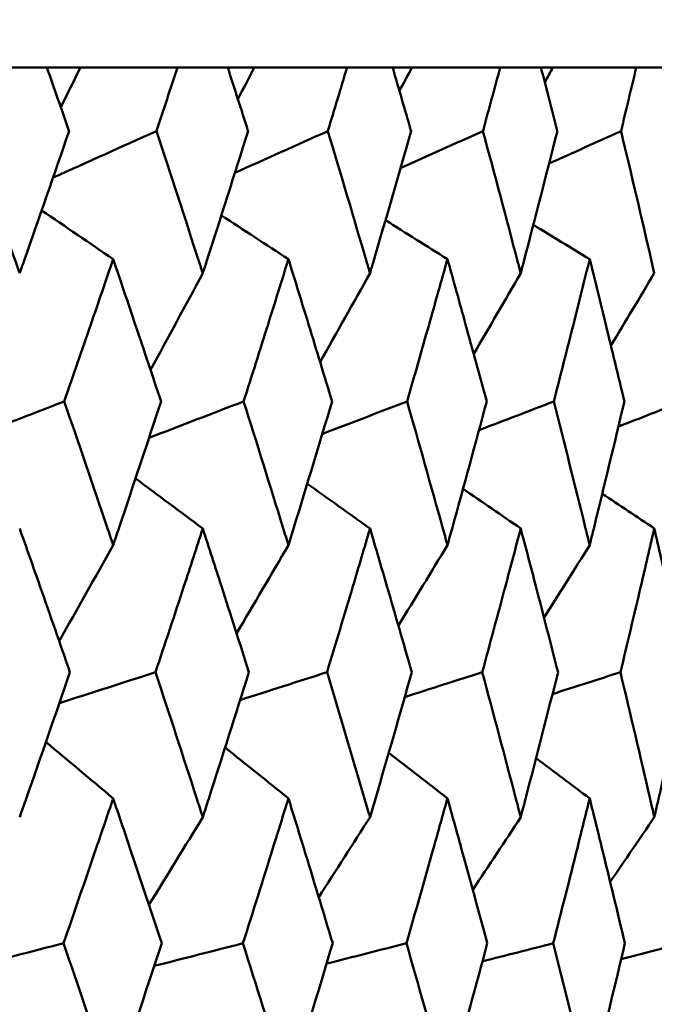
# Model space of a CAD drawing. Header units: millimetres. Extents: x 172 to 1631, y 500 to 2693.
# Tile 61 of 218: x 449.92 to 452.51, y 734.87 to 738.89. Entities that reach past the tile are written whole.
import ezdxf

# ---------------------------------------------------------------- set-up
doc = ezdxf.new("R2010")
doc.units = ezdxf.units.MM
doc.header["$LTSCALE"] = 10
doc.layers.add('Widoczne (ISO)', color=7, linetype='Continuous', lineweight=50)

msp = doc.modelspace()

# ---------------------------------------------------------------- linework, layer by layer
at = {"layer": 'Widoczne (ISO)'}
for p, q in [((450.0277, 738.6986), (449.8039, 738.6986)), ((450.0277, 738.6986), (450.1648, 738.6986)), ((450.1648, 738.6986), (450.5614, 738.6986)), ((450.767, 738.6986), (450.5614, 738.6986)), ((450.767, 738.6986), (450.8752, 738.6986)), ((450.8752, 738.6986), (451.2545, 738.6986)), ((451.4411, 738.6986), (451.2545, 738.6986)), ((451.4411, 738.6986), (451.5199, 738.6986)), ((451.5199, 738.6986), (451.8804, 738.6986)), ((452.0473, 738.6986), (451.8804, 738.6986)), ((452.0473, 738.6986), (452.0965, 738.6986)), ((452.0965, 738.6986), (452.4366, 738.6986)), ((452.5831, 738.6986), (452.4366, 738.6986))]:
    msp.add_line(p, q, dxfattribs=at)
msp.add_circle((434.2343, 768.6986), 50, dxfattribs=at)
for points, knots in [([(450.1184, 738.4393), (450.1182, 738.4399), (450.1181, 738.4404), (450.088, 738.5268), (450.0579, 738.6127), (450.0277, 738.6986)], [0.02951568, 0.02951568, 0.02951568, 0.02951568, 0.02969929, 0.02969929, 0.05939589, 0.05939589, 0.05939589, 0.05939589]), ([(450.5614, 738.6986), (450.533, 738.6127), (450.5044, 738.5268), (450.4755, 738.4404), (450.4754, 738.4399), (450.4752, 738.4393)], [0, 0, 0, 0, 0.02969567, 0.02969567, 0.02988021, 0.02988021, 0.02988021, 0.02988021]), ([(450.8502, 738.4393), (450.85, 738.4399), (450.8498, 738.4404), (450.8223, 738.5268), (450.7947, 738.6127), (450.767, 738.6986)], [0.02951568, 0.02951568, 0.02951568, 0.02951568, 0.02969929, 0.02969929, 0.05939589, 0.05939589, 0.05939589, 0.05939589]), ([(451.2545, 738.6986), (451.2286, 738.6127), (451.2026, 738.5268), (451.1763, 738.4404), (451.1762, 738.4399), (451.176, 738.4393)], [0, 0, 0, 0, 0.02969567, 0.02969567, 0.02988021, 0.02988021, 0.02988021, 0.02988021]), ([(451.5163, 738.4393), (451.5162, 738.4399), (451.516, 738.4404), (451.4911, 738.5268), (451.4662, 738.6127), (451.4411, 738.6986)], [0.02951568, 0.02951568, 0.02951568, 0.02951568, 0.02969929, 0.02969929, 0.05939589, 0.05939589, 0.05939589, 0.05939589]), ([(451.8804, 738.6986), (451.8572, 738.6127), (451.8339, 738.5268), (451.8103, 738.4404), (451.8101, 738.4399), (451.81, 738.4393)], [0, 0, 0, 0, 0.02969567, 0.02969567, 0.02988021, 0.02988021, 0.02988021, 0.02988021]), ([(452.1143, 738.4393), (452.1142, 738.4399), (452.114, 738.4404), (452.0918, 738.5268), (452.0696, 738.6127), (452.0473, 738.6986)], [0.02951568, 0.02951568, 0.02951568, 0.02951568, 0.02969929, 0.02969929, 0.05939589, 0.05939589, 0.05939589, 0.05939589]), ([(452.4366, 738.6986), (452.4162, 738.6127), (452.3957, 738.5268), (452.3749, 738.4404), (452.3747, 738.4399), (452.3746, 738.4393)], [0, 0, 0, 0, 0.02969567, 0.02969567, 0.02988021, 0.02988021, 0.02988021, 0.02988021]), ([(449.7103, 738.4393), (449.7738, 738.262), (449.8368, 738.0847), (449.905, 737.891), (449.9107, 737.8746), (449.9165, 737.8583)], [0.0297954, 0.0297954, 0.0297954, 0.0297954, 0.09092493, 0.09092493, 0.09655955, 0.09655955, 0.09655955, 0.09655955]), ([(449.9165, 737.8583), (449.9222, 737.8745), (449.9279, 737.8908), (449.9958, 738.0845), (450.0574, 738.2619), (450.1184, 738.4393)], [0.0853813, 0.0853813, 0.0853813, 0.0853813, 0.09097809, 0.09097809, 0.15214536, 0.15214536, 0.15214536, 0.15214536]), ([(450.4752, 738.4393), (450.5338, 738.262), (450.5917, 738.0847), (450.6543, 737.891), (450.6596, 737.8746), (450.6649, 737.8583)], [0.0297954, 0.0297954, 0.0297954, 0.0297954, 0.09092493, 0.09092493, 0.09655955, 0.09655955, 0.09655955, 0.09655955]), ([(450.6649, 737.8583), (450.6701, 737.8745), (450.6754, 737.8908), (450.7377, 738.0845), (450.7943, 738.2619), (450.8502, 738.4393)], [0.0853813, 0.0853813, 0.0853813, 0.0853813, 0.09097809, 0.09097809, 0.15214536, 0.15214536, 0.15214536, 0.15214536]), ([(451.176, 738.4393), (451.2294, 738.262), (451.2821, 738.0847), (451.3389, 737.891), (451.3437, 737.8746), (451.3485, 737.8583)], [0.0297954, 0.0297954, 0.0297954, 0.0297954, 0.09092493, 0.09092493, 0.09655955, 0.09655955, 0.09655955, 0.09655955]), ([(451.3485, 737.8583), (451.3532, 737.8745), (451.358, 737.8908), (451.4146, 738.0845), (451.4658, 738.2619), (451.5163, 738.4393)], [0.0853813, 0.0853813, 0.0853813, 0.0853813, 0.09097809, 0.09097809, 0.15214536, 0.15214536, 0.15214536, 0.15214536]), ([(451.81, 738.4393), (451.8579, 738.262), (451.9051, 738.0847), (451.956, 737.891), (451.9603, 737.8746), (451.9645, 737.8583)], [0.0297954, 0.0297954, 0.0297954, 0.0297954, 0.09092493, 0.09092493, 0.09655955, 0.09655955, 0.09655955, 0.09655955]), ([(451.9645, 737.8583), (451.9688, 737.8745), (451.973, 737.8908), (452.0236, 738.0845), (452.0693, 738.2619), (452.1143, 738.4393)], [0.0853813, 0.0853813, 0.0853813, 0.0853813, 0.09097809, 0.09097809, 0.15214536, 0.15214536, 0.15214536, 0.15214536]), ([(452.3746, 738.4393), (452.4169, 738.262), (452.4585, 738.0847), (452.5031, 737.891), (452.5069, 737.8746), (452.5106, 737.8583)], [0.0297954, 0.0297954, 0.0297954, 0.0297954, 0.09092493, 0.09092493, 0.09655955, 0.09655955, 0.09655955, 0.09655955]), ([(450.2986, 737.916), (450.2683, 737.8271), (450.2379, 737.7382), (450.1713, 737.5444), (450.135, 737.4396), (450.0986, 737.3347)], [0.03078053, 0.03078053, 0.03078053, 0.03078053, 0.06149921, 0.06149921, 0.09773041, 0.09773041, 0.09773041, 0.09773041]), ([(450.4942, 737.3347), (450.4594, 737.4395), (450.4243, 737.5444), (450.359, 737.7382), (450.3289, 737.8271), (450.2986, 737.916)], [0.02528165, 0.02528165, 0.02528165, 0.02528165, 0.06150593, 0.06150593, 0.09223152, 0.09223152, 0.09223152, 0.09223152]), ([(451.015, 737.916), (450.9873, 737.8271), (450.9595, 737.7382), (450.8986, 737.5444), (450.8654, 737.4396), (450.832, 737.3347)], [0.03078053, 0.03078053, 0.03078053, 0.03078053, 0.06149921, 0.06149921, 0.09773041, 0.09773041, 0.09773041, 0.09773041]), ([(451.1934, 737.3347), (451.1616, 737.4395), (451.1296, 737.5444), (451.0701, 737.7382), (451.0426, 737.8271), (451.015, 737.916)], [0.02528165, 0.02528165, 0.02528165, 0.02528165, 0.06150593, 0.06150593, 0.09223152, 0.09223152, 0.09223152, 0.09223152]), ([(451.6651, 737.916), (451.6402, 737.8271), (451.6151, 737.7382), (451.5601, 737.5444), (451.5301, 737.4396), (451.4999, 737.3347)], [0.03078053, 0.03078053, 0.03078053, 0.03078053, 0.06149921, 0.06149921, 0.09773041, 0.09773041, 0.09773041, 0.09773041]), ([(451.8256, 737.3347), (451.7971, 737.4395), (451.7683, 737.5444), (451.7148, 737.7382), (451.69, 737.8271), (451.6651, 737.916)], [0.02528165, 0.02528165, 0.02528165, 0.02528165, 0.06150593, 0.06150593, 0.09223152, 0.09223152, 0.09223152, 0.09223152]), ([(452.2465, 737.916), (452.2244, 737.8271), (452.2021, 737.7382), (452.1532, 737.5444), (452.1266, 737.4396), (452.0996, 737.3347)], [0.03078053, 0.03078053, 0.03078053, 0.03078053, 0.06149921, 0.06149921, 0.09773041, 0.09773041, 0.09773041, 0.09773041]), ([(452.3883, 737.3347), (452.3632, 737.4395), (452.3378, 737.5444), (452.2905, 737.7382), (452.2686, 737.8271), (452.2465, 737.916)], [0.02528165, 0.02528165, 0.02528165, 0.02528165, 0.06150593, 0.06150593, 0.09223152, 0.09223152, 0.09223152, 0.09223152]), ([(450.0986, 737.3347), (450.1576, 737.1632), (450.2161, 736.9916), (450.2823, 736.7958), (450.2904, 736.7716), (450.2986, 736.7473)], [0.02983351, 0.02983351, 0.02983351, 0.02983351, 0.0889495, 0.0889495, 0.09731113, 0.09731113, 0.09731113, 0.09731113]), ([(450.2986, 736.7473), (450.3067, 736.7715), (450.3149, 736.7956), (450.3806, 736.9914), (450.4377, 737.1631), (450.4942, 737.3347)], [0.0806421, 0.0806421, 0.0806421, 0.0806421, 0.08897282, 0.08897282, 0.14811965, 0.14811965, 0.14811965, 0.14811965]), ([(450.832, 737.3347), (450.8861, 737.1632), (450.9396, 736.9916), (451, 736.7958), (451.0075, 736.7716), (451.015, 736.7473)], [0.02983351, 0.02983351, 0.02983351, 0.02983351, 0.0889495, 0.0889495, 0.09731113, 0.09731113, 0.09731113, 0.09731113]), ([(451.015, 736.7473), (451.0224, 736.7715), (451.0298, 736.7956), (451.0899, 736.9914), (451.1419, 737.1631), (451.1934, 737.3347)], [0.0806421, 0.0806421, 0.0806421, 0.0806421, 0.08897282, 0.08897282, 0.14811965, 0.14811965, 0.14811965, 0.14811965]), ([(451.4999, 737.3347), (451.5488, 737.1632), (451.5972, 736.9916), (451.6517, 736.7958), (451.6584, 736.7716), (451.6651, 736.7473)], [0.02983351, 0.02983351, 0.02983351, 0.02983351, 0.0889495, 0.0889495, 0.09731113, 0.09731113, 0.09731113, 0.09731113]), ([(451.6651, 736.7473), (451.6718, 736.7715), (451.6785, 736.7956), (451.7326, 736.9914), (451.7794, 737.1631), (451.8256, 737.3347)], [0.0806421, 0.0806421, 0.0806421, 0.0806421, 0.08897282, 0.08897282, 0.14811965, 0.14811965, 0.14811965, 0.14811965]), ([(452.0996, 737.3347), (452.1432, 737.1632), (452.1862, 736.9916), (452.2345, 736.7958), (452.2405, 736.7716), (452.2465, 736.7473)], [0.02983351, 0.02983351, 0.02983351, 0.02983351, 0.0889495, 0.0889495, 0.09731113, 0.09731113, 0.09731113, 0.09731113]), ([(452.2465, 736.7473), (452.2524, 736.7715), (452.2583, 736.7956), (452.3062, 736.9914), (452.3476, 737.1631), (452.3883, 737.3347)], [0.0806421, 0.0806421, 0.0806421, 0.0806421, 0.08897282, 0.08897282, 0.14811965, 0.14811965, 0.14811965, 0.14811965]), ([(450.1221, 736.2282), (450.0815, 736.3455), (450.0406, 736.4629), (449.9719, 736.6587), (449.9442, 736.7372), (449.9165, 736.8156)], [0.02104899, 0.02104899, 0.02104899, 0.02104899, 0.0615671, 0.0615671, 0.08866561, 0.08866561, 0.08866561, 0.08866561]), ([(450.6649, 736.8156), (450.6394, 736.7372), (450.6138, 736.6587), (450.5495, 736.4629), (450.5107, 736.3455), (450.4717, 736.2282)], [0.03448054, 0.03448054, 0.03448054, 0.03448054, 0.06157222, 0.06157222, 0.10209717, 0.10209717, 0.10209717, 0.10209717]), ([(450.8535, 736.2282), (450.8163, 736.3455), (450.7788, 736.4629), (450.7158, 736.6587), (450.6904, 736.7372), (450.6649, 736.8156)], [0.02104899, 0.02104899, 0.02104899, 0.02104899, 0.0615671, 0.0615671, 0.08866561, 0.08866561, 0.08866561, 0.08866561]), ([(451.3485, 736.8156), (451.3253, 736.7372), (451.3021, 736.6587), (451.2437, 736.4629), (451.2084, 736.3455), (451.1728, 736.2282)], [0.03448054, 0.03448054, 0.03448054, 0.03448054, 0.06157222, 0.06157222, 0.10209717, 0.10209717, 0.10209717, 0.10209717]), ([(451.5194, 736.2282), (451.4857, 736.3455), (451.4518, 736.4629), (451.3947, 736.6587), (451.3716, 736.7372), (451.3485, 736.8156)], [0.02104899, 0.02104899, 0.02104899, 0.02104899, 0.0615671, 0.0615671, 0.08866561, 0.08866561, 0.08866561, 0.08866561]), ([(451.9645, 736.8156), (451.9438, 736.7372), (451.923, 736.6587), (451.8707, 736.4629), (451.8391, 736.3455), (451.8071, 736.2282)], [0.03448054, 0.03448054, 0.03448054, 0.03448054, 0.06157222, 0.06157222, 0.10209717, 0.10209717, 0.10209717, 0.10209717]), ([(452.117, 736.2282), (452.087, 736.3455), (452.0568, 736.4629), (452.0058, 736.6587), (451.9852, 736.7372), (451.9645, 736.8156)], [0.02104899, 0.02104899, 0.02104899, 0.02104899, 0.0615671, 0.0615671, 0.08866561, 0.08866561, 0.08866561, 0.08866561]), ([(452.5106, 736.8156), (452.4925, 736.7372), (452.4741, 736.6587), (452.4281, 736.4629), (452.4003, 736.3455), (452.3721, 736.2282)], [0.03448054, 0.03448054, 0.03448054, 0.03448054, 0.06157222, 0.06157222, 0.10209717, 0.10209717, 0.10209717, 0.10209717]), ([(452.644, 736.2282), (452.6179, 736.3455), (452.5915, 736.4629), (452.5468, 736.6587), (452.5288, 736.7372), (452.5106, 736.8156)], [0.02104899, 0.02104899, 0.02104899, 0.02104899, 0.0615671, 0.0615671, 0.08866561, 0.08866561, 0.08866561, 0.08866561]), ([(449.9165, 735.6359), (449.9253, 735.661), (449.9341, 735.6862), (450.0032, 735.8836), (450.0629, 736.0559), (450.1221, 736.2282)], [0.07597559, 0.07597559, 0.07597559, 0.07597559, 0.08464777, 0.08464777, 0.14401425, 0.14401425, 0.14401425, 0.14401425]), ([(450.4717, 736.2282), (450.5285, 736.056), (450.5848, 735.8838), (450.6486, 735.6863), (450.6568, 735.6611), (450.6649, 735.6359)], [0.02530969, 0.02530969, 0.02530969, 0.02530969, 0.08465152, 0.08465152, 0.09334823, 0.09334823, 0.09334823, 0.09334823]), ([(450.6649, 735.6359), (450.673, 735.661), (450.6811, 735.6862), (450.7446, 735.8836), (450.7993, 736.0559), (450.8535, 736.2282)], [0.07597559, 0.07597559, 0.07597559, 0.07597559, 0.08464777, 0.08464777, 0.14401425, 0.14401425, 0.14401425, 0.14401425]), ([(451.1728, 736.2282), (451.2246, 736.056), (451.2758, 735.8838), (451.3337, 735.6863), (451.3411, 735.6611), (451.3485, 735.6359)], [0.02530969, 0.02530969, 0.02530969, 0.02530969, 0.08465152, 0.08465152, 0.09334823, 0.09334823, 0.09334823, 0.09334823]), ([(451.3485, 735.6359), (451.3559, 735.661), (451.3632, 735.6862), (451.4208, 735.8836), (451.4704, 736.0559), (451.5194, 736.2282)], [0.07597559, 0.07597559, 0.07597559, 0.07597559, 0.08464777, 0.08464777, 0.14401425, 0.14401425, 0.14401425, 0.14401425]), ([(451.8071, 736.2282), (451.8536, 736.056), (451.8995, 735.8838), (451.9513, 735.6863), (451.9579, 735.6611), (451.9645, 735.6359)], [0.02530969, 0.02530969, 0.02530969, 0.02530969, 0.08465152, 0.08465152, 0.09334823, 0.09334823, 0.09334823, 0.09334823]), ([(451.9645, 735.6359), (451.9711, 735.661), (451.9777, 735.6862), (452.0291, 735.8836), (452.0734, 736.0559), (452.117, 736.2282)], [0.07597559, 0.07597559, 0.07597559, 0.07597559, 0.08464777, 0.08464777, 0.14401425, 0.14401425, 0.14401425, 0.14401425]), ([(452.3721, 736.2282), (452.4131, 736.056), (452.4535, 735.8838), (452.499, 735.6863), (452.5048, 735.6611), (452.5106, 735.6359)], [0.02530969, 0.02530969, 0.02530969, 0.02530969, 0.08465152, 0.08465152, 0.09334823, 0.09334823, 0.09334823, 0.09334823]), ([(452.5106, 735.6359), (452.5164, 735.661), (452.5222, 735.6862), (452.5673, 735.8836), (452.606, 736.0559), (452.644, 736.2282)], [0.07597559, 0.07597559, 0.07597559, 0.07597559, 0.08464777, 0.08464777, 0.14401425, 0.14401425, 0.14401425, 0.14401425]), ([(450.2986, 735.7129), (450.2757, 735.6452), (450.2526, 735.5776), (450.1852, 735.3802), (450.1405, 735.2504), (450.0956, 735.1207)], [0.03825175, 0.03825175, 0.03825175, 0.03825175, 0.06160817, 0.06160817, 0.10638617, 0.10638617, 0.10638617, 0.10638617]), ([(450.4971, 735.1207), (450.4541, 735.2504), (450.4108, 735.3801), (450.3444, 735.5775), (450.3216, 735.6452), (450.2986, 735.7129)], [0.01681985, 0.01681985, 0.01681985, 0.01681985, 0.06159108, 0.06159108, 0.08495433, 0.08495433, 0.08495433, 0.08495433]), ([(451.015, 735.7129), (450.994, 735.6452), (450.973, 735.5776), (450.9113, 735.3802), (450.8704, 735.2504), (450.8292, 735.1207)], [0.03825175, 0.03825175, 0.03825175, 0.03825175, 0.06160817, 0.06160817, 0.10638617, 0.10638617, 0.10638617, 0.10638617]), ([(451.196, 735.1207), (451.1568, 735.2504), (451.1174, 735.3801), (451.0568, 735.5775), (451.0359, 735.6452), (451.015, 735.7129)], [0.01681985, 0.01681985, 0.01681985, 0.01681985, 0.06159108, 0.06159108, 0.08495433, 0.08495433, 0.08495433, 0.08495433]), ([(451.6651, 735.7129), (451.6462, 735.6452), (451.6272, 735.5776), (451.5716, 735.3802), (451.5347, 735.2504), (451.4974, 735.1207)], [0.03825175, 0.03825175, 0.03825175, 0.03825175, 0.06160817, 0.06160817, 0.10638617, 0.10638617, 0.10638617, 0.10638617]), ([(451.8279, 735.1207), (451.7928, 735.2504), (451.7573, 735.3801), (451.7028, 735.5775), (451.684, 735.6452), (451.6651, 735.7129)], [0.01681985, 0.01681985, 0.01681985, 0.01681985, 0.06159108, 0.06159108, 0.08495433, 0.08495433, 0.08495433, 0.08495433]), ([(452.2465, 735.7129), (452.2297, 735.6452), (452.2129, 735.5776), (452.1635, 735.3802), (452.1306, 735.2504), (452.0974, 735.1207)], [0.03825175, 0.03825175, 0.03825175, 0.03825175, 0.06160817, 0.06160817, 0.10638617, 0.10638617, 0.10638617, 0.10638617]), ([(452.3904, 735.1207), (452.3594, 735.2504), (452.3281, 735.3801), (452.2799, 735.5775), (452.2632, 735.6452), (452.2465, 735.7129)], [0.01681985, 0.01681985, 0.01681985, 0.01681985, 0.06159108, 0.06159108, 0.08495433, 0.08495433, 0.08495433, 0.08495433]), ([(450.0956, 735.1207), (450.1552, 734.9477), (450.2142, 734.7747), (450.2813, 734.5761), (450.29, 734.5505), (450.2986, 734.5249)], [0.02053386, 0.02053386, 0.02053386, 0.02053386, 0.08016461, 0.08016461, 0.08898694, 0.08898694, 0.08898694, 0.08898694]), ([(450.2986, 734.5249), (450.3072, 734.5504), (450.3158, 734.576), (450.3825, 734.7746), (450.4401, 734.9476), (450.4971, 735.1207)], [0.07138254, 0.07138254, 0.07138254, 0.07138254, 0.08018544, 0.08018544, 0.13983561, 0.13983561, 0.13983561, 0.13983561]), ([(450.8292, 735.1207), (450.8838, 734.9477), (450.9379, 734.7747), (450.9992, 734.5761), (451.0071, 734.5505), (451.015, 734.5249)], [0.02053386, 0.02053386, 0.02053386, 0.02053386, 0.08016461, 0.08016461, 0.08898694, 0.08898694, 0.08898694, 0.08898694]), ([(451.015, 734.5249), (451.0228, 734.5504), (451.0307, 734.576), (451.0916, 734.7746), (451.1441, 734.9476), (451.196, 735.1207)], [0.07138254, 0.07138254, 0.07138254, 0.07138254, 0.08018544, 0.08018544, 0.13983561, 0.13983561, 0.13983561, 0.13983561]), ([(451.4974, 735.1207), (451.5468, 734.9477), (451.5956, 734.7747), (451.6509, 734.5761), (451.658, 734.5505), (451.6651, 734.5249)], [0.02053386, 0.02053386, 0.02053386, 0.02053386, 0.08016461, 0.08016461, 0.08898694, 0.08898694, 0.08898694, 0.08898694]), ([(451.6651, 734.5249), (451.6722, 734.5504), (451.6793, 734.576), (451.7342, 734.7746), (451.7813, 734.9476), (451.8279, 735.1207)], [0.07138254, 0.07138254, 0.07138254, 0.07138254, 0.08018544, 0.08018544, 0.13983561, 0.13983561, 0.13983561, 0.13983561]), ([(452.0974, 735.1207), (452.1414, 734.9477), (452.1848, 734.7747), (452.2339, 734.5761), (452.2402, 734.5505), (452.2465, 734.5249)], [0.02053386, 0.02053386, 0.02053386, 0.02053386, 0.08016461, 0.08016461, 0.08898694, 0.08898694, 0.08898694, 0.08898694]), ([(452.2465, 734.5249), (452.2527, 734.5504), (452.259, 734.576), (452.3076, 734.7746), (452.3493, 734.9476), (452.3904, 735.1207)], [0.07138254, 0.07138254, 0.07138254, 0.07138254, 0.08018544, 0.08018544, 0.13983561, 0.13983561, 0.13983561, 0.13983561])]:
    msp.add_open_spline(points, degree=3, knots=knots, dxfattribs=at)
for points in [[(450.1648, 738.6986), (450.138, 738.6448), (450.1112, 738.591), (450.0843, 738.5373)], [(450.8752, 738.6986), (450.8529, 738.6558), (450.8306, 738.613), (450.8083, 738.5703)], [(451.5199, 738.6986), (451.5029, 738.667), (451.4858, 738.6355), (451.4687, 738.6039)], [(452.0965, 738.6986), (452.0853, 738.6786), (452.0741, 738.6586), (452.0629, 738.6386)], [(450.0527, 738.2491), (450.1936, 738.3125), (450.3344, 738.3759), (450.4752, 738.4393)], [(450.7963, 738.2689), (450.9229, 738.3257), (451.0494, 738.3825), (451.176, 738.4393)], [(451.4731, 738.288), (451.5854, 738.3384), (451.6977, 738.3889), (451.81, 738.4393)], [(452.0805, 738.3066), (452.1785, 738.3509), (452.2766, 738.3951), (452.3746, 738.4393)], [(450.2986, 737.916), (450.2012, 737.9825), (450.1037, 738.0489), (450.0063, 738.1152)], [(451.015, 737.916), (450.9236, 737.9757), (450.8322, 738.0353), (450.7409, 738.0949)], [(451.6651, 737.916), (451.5807, 737.9691), (451.4962, 738.0222), (451.4117, 738.0752)], [(452.2465, 737.916), (452.1697, 737.9627), (452.0929, 738.0094), (452.0161, 738.0561)], [(450.6649, 737.8583), (450.5939, 737.7265), (450.5227, 737.5949), (450.4513, 737.4635)], [(451.3485, 737.8583), (451.2807, 737.7374), (451.2126, 737.6166), (451.1444, 737.4959)], [(451.9645, 737.8583), (451.9007, 737.7484), (451.8367, 737.6387), (451.7725, 737.529)], [(452.5106, 737.8583), (452.4516, 737.7598), (452.3925, 737.6614), (452.3332, 737.5631)], [(449.6717, 737.1695), (449.814, 737.2245), (449.9563, 737.2796), (450.0986, 737.3347)], [(450.4451, 737.1858), (450.574, 737.2354), (450.703, 737.2851), (450.832, 737.3347)], [(451.1533, 737.2016), (451.2689, 737.246), (451.3844, 737.2903), (451.4999, 737.3347)], [(451.7938, 737.217), (451.8957, 737.2562), (451.9977, 737.2954), (452.0996, 737.3347)], [(452.3639, 737.2321), (452.4522, 737.2663), (452.5406, 737.3005), (452.6289, 737.3347)], [(450.6649, 736.8156), (450.5733, 736.8837), (450.4816, 736.9518), (450.3899, 737.0198)], [(451.3485, 736.8156), (451.263, 736.8766), (451.1774, 736.9376), (451.0918, 736.9986)], [(451.9645, 736.8156), (451.8859, 736.8698), (451.8073, 736.9239), (451.7287, 736.9779)], [(452.5106, 736.8156), (452.4397, 736.863), (452.3688, 736.9103), (452.2978, 736.9577)], [(450.2986, 736.7473), (450.2253, 736.6165), (450.1517, 736.4859), (450.0779, 736.3555)], [(451.015, 736.7473), (450.9445, 736.627), (450.8739, 736.5069), (450.803, 736.3869)], [(451.6651, 736.7473), (451.5984, 736.6377), (451.5315, 736.5281), (451.4645, 736.4188)], [(452.2465, 736.7473), (452.1844, 736.6485), (452.1221, 736.5498), (452.0597, 736.4512)], [(450.0786, 736.102), (450.2097, 736.1441), (450.3407, 736.1861), (450.4717, 736.2282)], [(450.8177, 736.1147), (450.9361, 736.1525), (451.0545, 736.1903), (451.1728, 736.2282)], [(451.4905, 736.127), (451.5961, 736.1607), (451.7016, 736.1945), (451.8071, 736.2282)], [(452.0944, 736.1391), (452.187, 736.1688), (452.2795, 736.1985), (452.3721, 736.2282)], [(450.2986, 735.7129), (450.207, 735.7898), (450.1154, 735.8666), (450.0237, 735.9433)], [(451.015, 735.7129), (450.9287, 735.7822), (450.8425, 735.8514), (450.7561, 735.9206)], [(451.6651, 735.7129), (451.5851, 735.7748), (451.505, 735.8367), (451.4249, 735.8985)], [(452.2465, 735.7129), (452.1734, 735.7676), (452.1003, 735.8223), (452.0272, 735.8769)], [(450.6649, 735.6359), (450.5917, 735.5163), (450.5184, 735.397), (450.4449, 735.2778)], [(451.3485, 735.6359), (451.2789, 735.5266), (451.209, 735.4175), (451.1391, 735.3085)], [(451.9645, 735.6359), (451.8993, 735.537), (451.8338, 735.4383), (451.7683, 735.3396)], [(452.5106, 735.6359), (452.4506, 735.5476), (452.3904, 735.4595), (452.3301, 735.3714)], [(449.6973, 735.0182), (449.8301, 735.0524), (449.9628, 735.0866), (450.0956, 735.1207)], [(450.4665, 735.028), (450.5874, 735.0589), (450.7083, 735.0898), (450.8292, 735.1207)], [(451.171, 735.0375), (451.2798, 735.0652), (451.3886, 735.093), (451.4974, 735.1207)], [(451.808, 735.0468), (451.9045, 735.0714), (452.001, 735.0961), (452.0974, 735.1207)], [(452.375, 735.0561), (452.459, 735.0776), (452.543, 735.0992), (452.627, 735.1207)]]:
    msp.add_open_spline(points, degree=3, dxfattribs=at)

doc.saveas('drawing.dxf')
